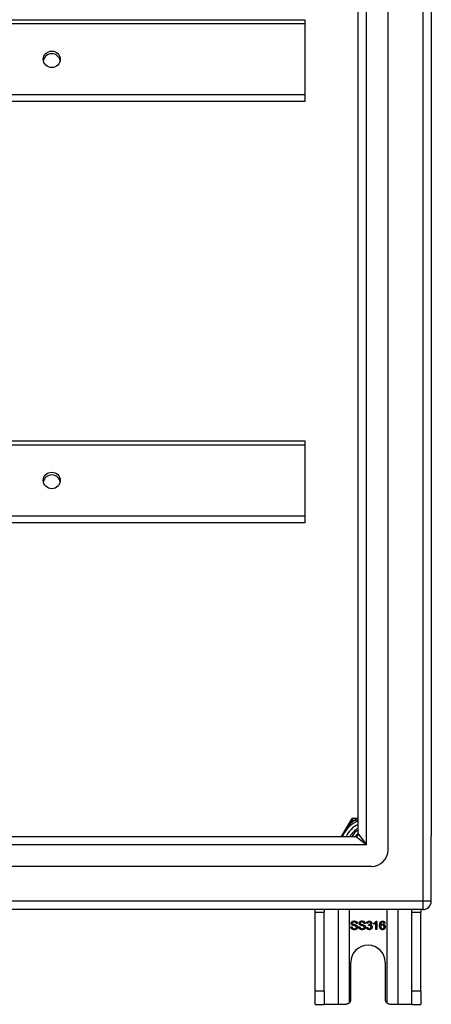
# Model space of a CAD drawing. Header units: inches. Extents: x 32 to 80, y 18.9 to 39.2.
# Tile 43 of 53: x 75.2 to 80, y 18.9 to 30.6. Entities that reach past the tile are written whole.
import ezdxf

# ---------------------------------------------------------------- set-up
doc = ezdxf.new("R2010")
doc.units = ezdxf.units.IN
doc.header["$MEASUREMENT"] = 0
doc.layers.add('Visible Edges(ANSI)', color=7, linetype='Continuous', lineweight=25)
doc.layers.add('Visible Tangent Edges(ANSI)', color=7, linetype='Continuous', lineweight=25)

msp = doc.modelspace()

# ---------------------------------------------------------------- linework, layer by layer
at = {"layer": 'Visible Edges(ANSI)'}
for p, q in [((79.524, 20.776), (79.524, 37.359)), ((79.17, 20.965), (79.17, 37.17)), ((80.036, 37.193), (80.036, 20.941)), ((42.536, 30.631), (78.536, 30.631)), ((78.536, 30.631), (78.536, 30.584)), ((78.536, 30.584), (78.536, 29.738)), ((78.536, 29.738), (78.536, 29.66)), ((78.536, 29.66), (42.536, 29.66)), ((42.536, 25.631), (78.536, 25.631)), ((78.536, 25.631), (78.536, 25.584)), ((78.536, 25.584), (78.536, 24.738)), ((78.536, 24.738), (78.536, 24.66)), ((78.536, 24.66), (42.536, 24.66)), ((79.07, 21.108), (78.969, 20.934)), ((79.088, 21.14), (79.07, 21.108)), ((79.142, 21.15), (79.105, 21.15)), ((79.17, 21.15), (79.142, 21.15)), ((32.933, 20.934), (79.139, 20.934)), ((80.036, 20.166), (80.036, 20.941)), ((79.327, 20.579), (32.745, 20.579)), ((79.937, 20.067), (32.902, 20.067)), ((78.661, 20.036), (78.661, 20.067)), ((78.661, 19.098), (78.661, 20.036)), ((78.766, 20.067), (78.766, 20.036)), ((78.766, 19.098), (78.766, 20.036)), ((79.806, 20.036), (79.806, 20.067)), ((79.806, 19.098), (79.806, 20.036)), ((79.911, 20.067), (79.911, 20.036)), ((79.911, 19.098), (79.911, 20.036)), ((79.159, 19.902), (79.146, 19.901)), ((79.252, 19.902), (79.24, 19.901)), ((79.282, 19.902), (79.27, 19.904)), ((79.293, 19.877), (79.294, 19.888)), ((79.355, 19.893), (79.355, 19.905)), ((79.38, 19.83), (79.38, 19.908)), ((79.384, 19.93), (79.392, 19.93)), ((79.392, 19.93), (79.392, 19.83)), ((79.488, 19.905), (79.475, 19.904)), ((79.082, 19.862), (79.095, 19.863)), ((79.176, 19.862), (79.188, 19.863)), ((79.268, 19.856), (79.281, 19.858)), ((79.392, 19.83), (79.38, 19.83)), ((79.083, 19.004), (79.083, 19.442)), ((79.489, 19.442), (79.489, 19.004)), ((78.661, 18.942), (78.661, 19.098)), ((78.766, 19.098), (78.766, 18.942)), ((79.806, 18.942), (79.806, 19.098)), ((79.911, 19.098), (79.911, 18.942)), ((78.661, 18.942), (78.766, 18.942)), ((78.93, 18.942), (78.766, 18.942)), ((79.021, 18.942), (78.93, 18.942)), ((79.642, 18.942), (79.551, 18.942)), ((79.806, 18.942), (79.642, 18.942)), ((79.806, 18.942), (79.911, 18.942))]:
    msp.add_line(p, q, dxfattribs=at)
at = {"layer": 'Visible Edges(ANSI)', "flags": 128}
for points in [[(79.134, 20.934), (79.136, 20.935), (79.137, 20.937), (79.138, 20.938), (79.14, 20.94), (79.141, 20.942), (79.142, 20.943), (79.144, 20.945), (79.145, 20.946), (79.146, 20.948), (79.148, 20.949), (79.149, 20.951), (79.151, 20.952), (79.152, 20.954), (79.154, 20.955), (79.155, 20.957), (79.157, 20.958), (79.158, 20.96), (79.16, 20.961), (79.162, 20.962), (79.163, 20.964), (79.165, 20.965), (79.166, 20.966), (79.168, 20.968), (79.17, 20.969)], [(79.168, 20.955), (79.167, 20.955), (79.167, 20.954), (79.166, 20.953), (79.165, 20.952), (79.164, 20.951), (79.163, 20.951), (79.162, 20.95), (79.162, 20.949), (79.161, 20.948), (79.16, 20.947), (79.159, 20.947), (79.158, 20.946), (79.158, 20.945), (79.157, 20.944), (79.156, 20.943), (79.155, 20.942), (79.155, 20.941), (79.154, 20.941), (79.153, 20.94), (79.152, 20.939), (79.151, 20.938), (79.151, 20.937), (79.15, 20.936), (79.149, 20.935)], [(79.086, 19.904), (79.086, 19.906), (79.086, 19.908), (79.087, 19.91), (79.087, 19.911), (79.088, 19.913), (79.089, 19.915), (79.089, 19.917), (79.09, 19.918), (79.092, 19.92), (79.093, 19.921), (79.094, 19.923), (79.096, 19.924), (79.097, 19.925), (79.099, 19.926), (79.101, 19.927), (79.103, 19.928), (79.105, 19.929), (79.107, 19.93), (79.109, 19.93), (79.112, 19.931), (79.114, 19.931), (79.116, 19.931), (79.119, 19.932), (79.121, 19.932)], [(79.1, 19.882), (79.099, 19.883), (79.098, 19.884), (79.097, 19.884), (79.096, 19.885), (79.095, 19.886), (79.094, 19.886), (79.093, 19.887), (79.092, 19.888), (79.092, 19.889), (79.091, 19.89), (79.09, 19.891), (79.09, 19.892), (79.089, 19.893), (79.089, 19.893), (79.088, 19.894), (79.088, 19.895), (79.087, 19.896), (79.087, 19.897), (79.087, 19.899), (79.087, 19.9), (79.086, 19.901), (79.086, 19.902), (79.086, 19.903), (79.086, 19.904)], [(79.122, 19.92), (79.12, 19.92), (79.118, 19.92), (79.116, 19.92), (79.115, 19.919), (79.113, 19.919), (79.112, 19.919), (79.11, 19.918), (79.109, 19.918), (79.108, 19.917), (79.106, 19.917), (79.105, 19.916), (79.104, 19.916), (79.104, 19.915), (79.103, 19.914), (79.102, 19.913), (79.101, 19.912), (79.101, 19.912), (79.1, 19.911), (79.1, 19.91), (79.099, 19.909), (79.099, 19.908), (79.099, 19.907), (79.099, 19.906), (79.099, 19.905)], [(79.099, 19.905), (79.099, 19.904), (79.099, 19.904), (79.099, 19.904), (79.099, 19.903), (79.099, 19.903), (79.099, 19.902), (79.099, 19.902), (79.099, 19.902), (79.099, 19.901), (79.1, 19.901), (79.1, 19.9), (79.1, 19.9), (79.1, 19.9), (79.1, 19.899), (79.1, 19.899), (79.101, 19.899), (79.101, 19.898), (79.101, 19.898), (79.101, 19.898), (79.102, 19.897), (79.102, 19.897), (79.102, 19.897), (79.102, 19.896), (79.103, 19.896)], [(79.138, 19.871), (79.137, 19.871), (79.136, 19.872), (79.135, 19.872), (79.134, 19.872), (79.133, 19.873), (79.131, 19.873), (79.13, 19.874), (79.128, 19.874), (79.126, 19.874), (79.124, 19.875), (79.122, 19.875), (79.12, 19.876), (79.117, 19.877), (79.115, 19.877), (79.113, 19.878), (79.111, 19.878), (79.11, 19.879), (79.108, 19.879), (79.106, 19.88), (79.105, 19.88), (79.104, 19.881), (79.102, 19.881), (79.101, 19.882), (79.1, 19.882)], [(79.103, 19.896), (79.104, 19.895), (79.104, 19.895), (79.105, 19.894), (79.107, 19.894), (79.108, 19.893), (79.11, 19.893), (79.111, 19.892), (79.113, 19.891), (79.116, 19.891), (79.118, 19.89), (79.12, 19.89), (79.123, 19.889), (79.125, 19.888), (79.128, 19.888), (79.13, 19.887), (79.133, 19.887), (79.135, 19.886), (79.137, 19.885), (79.138, 19.885), (79.14, 19.884), (79.141, 19.884), (79.143, 19.883), (79.144, 19.883), (79.145, 19.883)], [(79.121, 19.932), (79.124, 19.932), (79.127, 19.931), (79.129, 19.931), (79.132, 19.931), (79.134, 19.93), (79.137, 19.93), (79.139, 19.929), (79.141, 19.928), (79.143, 19.927), (79.145, 19.926), (79.147, 19.925), (79.149, 19.924), (79.15, 19.922), (79.152, 19.921), (79.153, 19.919), (79.154, 19.917), (79.155, 19.916), (79.156, 19.914), (79.157, 19.912), (79.158, 19.91), (79.158, 19.908), (79.159, 19.906), (79.159, 19.904), (79.159, 19.902)], [(79.146, 19.901), (79.146, 19.902), (79.146, 19.904), (79.146, 19.905), (79.145, 19.907), (79.145, 19.908), (79.144, 19.909), (79.144, 19.91), (79.143, 19.911), (79.142, 19.912), (79.141, 19.913), (79.14, 19.914), (79.14, 19.915), (79.138, 19.916), (79.137, 19.917), (79.136, 19.917), (79.135, 19.918), (79.134, 19.918), (79.132, 19.919), (79.131, 19.919), (79.129, 19.919), (79.127, 19.92), (79.126, 19.92), (79.124, 19.92), (79.122, 19.92)], [(79.149, 19.857), (79.149, 19.858), (79.149, 19.859), (79.149, 19.859), (79.149, 19.86), (79.149, 19.861), (79.149, 19.861), (79.148, 19.862), (79.148, 19.863), (79.148, 19.863), (79.147, 19.864), (79.147, 19.865), (79.147, 19.865), (79.146, 19.866), (79.146, 19.866), (79.145, 19.867), (79.144, 19.867), (79.144, 19.868), (79.143, 19.868), (79.142, 19.869), (79.141, 19.869), (79.141, 19.87), (79.14, 19.87), (79.139, 19.871), (79.138, 19.871)], [(79.145, 19.883), (79.146, 19.882), (79.148, 19.881), (79.149, 19.88), (79.15, 19.88), (79.152, 19.879), (79.153, 19.878), (79.154, 19.877), (79.155, 19.876), (79.156, 19.875), (79.156, 19.874), (79.157, 19.873), (79.158, 19.872), (79.159, 19.871), (79.159, 19.87), (79.16, 19.869), (79.16, 19.868), (79.161, 19.867), (79.161, 19.866), (79.161, 19.864), (79.162, 19.863), (79.162, 19.862), (79.162, 19.861), (79.162, 19.859), (79.162, 19.858)], [(79.179, 19.904), (79.179, 19.906), (79.18, 19.908), (79.18, 19.91), (79.18, 19.911), (79.181, 19.913), (79.182, 19.915), (79.183, 19.917), (79.184, 19.918), (79.185, 19.92), (79.186, 19.921), (79.187, 19.923), (79.189, 19.924), (79.191, 19.925), (79.192, 19.926), (79.194, 19.927), (79.196, 19.928), (79.198, 19.929), (79.201, 19.93), (79.203, 19.93), (79.205, 19.931), (79.207, 19.931), (79.21, 19.931), (79.212, 19.932), (79.215, 19.932)], [(79.194, 19.882), (79.192, 19.883), (79.191, 19.884), (79.19, 19.884), (79.189, 19.885), (79.188, 19.886), (79.187, 19.886), (79.186, 19.887), (79.186, 19.888), (79.185, 19.889), (79.184, 19.89), (79.183, 19.891), (79.183, 19.892), (79.182, 19.893), (79.182, 19.893), (79.181, 19.894), (79.181, 19.895), (79.181, 19.896), (79.18, 19.897), (79.18, 19.899), (79.18, 19.9), (79.18, 19.901), (79.179, 19.902), (79.179, 19.903), (79.179, 19.904)], [(79.215, 19.92), (79.213, 19.92), (79.211, 19.92), (79.21, 19.92), (79.208, 19.919), (79.206, 19.919), (79.205, 19.919), (79.203, 19.918), (79.202, 19.918), (79.201, 19.917), (79.2, 19.917), (79.199, 19.916), (79.198, 19.916), (79.197, 19.915), (79.196, 19.914), (79.195, 19.913), (79.195, 19.912), (79.194, 19.912), (79.193, 19.911), (79.193, 19.91), (79.193, 19.909), (79.192, 19.908), (79.192, 19.907), (79.192, 19.906), (79.192, 19.905)], [(79.192, 19.905), (79.192, 19.904), (79.192, 19.904), (79.192, 19.904), (79.192, 19.903), (79.192, 19.903), (79.192, 19.902), (79.192, 19.902), (79.193, 19.902), (79.193, 19.901), (79.193, 19.901), (79.193, 19.9), (79.193, 19.9), (79.193, 19.9), (79.193, 19.899), (79.194, 19.899), (79.194, 19.899), (79.194, 19.898), (79.194, 19.898), (79.195, 19.898), (79.195, 19.897), (79.195, 19.897), (79.195, 19.897), (79.196, 19.896), (79.196, 19.896)], [(79.231, 19.871), (79.23, 19.871), (79.229, 19.872), (79.228, 19.872), (79.227, 19.872), (79.226, 19.873), (79.224, 19.873), (79.223, 19.874), (79.221, 19.874), (79.219, 19.874), (79.217, 19.875), (79.215, 19.875), (79.213, 19.876), (79.211, 19.877), (79.209, 19.877), (79.207, 19.878), (79.205, 19.878), (79.203, 19.879), (79.201, 19.879), (79.2, 19.88), (79.198, 19.88), (79.197, 19.881), (79.196, 19.881), (79.195, 19.882), (79.194, 19.882)], [(79.196, 19.896), (79.197, 19.895), (79.198, 19.895), (79.199, 19.894), (79.2, 19.894), (79.201, 19.893), (79.203, 19.893), (79.205, 19.892), (79.207, 19.891), (79.209, 19.891), (79.211, 19.89), (79.213, 19.89), (79.216, 19.889), (79.219, 19.888), (79.221, 19.888), (79.224, 19.887), (79.226, 19.887), (79.228, 19.886), (79.23, 19.885), (79.232, 19.885), (79.233, 19.884), (79.235, 19.884), (79.236, 19.883), (79.237, 19.883), (79.238, 19.883)], [(79.215, 19.932), (79.217, 19.932), (79.22, 19.931), (79.223, 19.931), (79.225, 19.931), (79.228, 19.93), (79.23, 19.93), (79.232, 19.929), (79.234, 19.928), (79.236, 19.927), (79.238, 19.926), (79.24, 19.925), (79.242, 19.924), (79.243, 19.922), (79.245, 19.921), (79.246, 19.919), (79.247, 19.917), (79.248, 19.916), (79.249, 19.914), (79.25, 19.912), (79.251, 19.91), (79.251, 19.908), (79.252, 19.906), (79.252, 19.904), (79.252, 19.902)], [(79.24, 19.901), (79.239, 19.902), (79.239, 19.904), (79.239, 19.905), (79.238, 19.907), (79.238, 19.908), (79.237, 19.909), (79.237, 19.91), (79.236, 19.911), (79.235, 19.912), (79.235, 19.913), (79.234, 19.914), (79.233, 19.915), (79.232, 19.916), (79.231, 19.917), (79.229, 19.917), (79.228, 19.918), (79.227, 19.918), (79.225, 19.919), (79.224, 19.919), (79.222, 19.919), (79.221, 19.92), (79.219, 19.92), (79.217, 19.92), (79.215, 19.92)], [(79.243, 19.857), (79.243, 19.858), (79.242, 19.859), (79.242, 19.859), (79.242, 19.86), (79.242, 19.861), (79.242, 19.861), (79.242, 19.862), (79.241, 19.863), (79.241, 19.863), (79.241, 19.864), (79.24, 19.865), (79.24, 19.865), (79.239, 19.866), (79.239, 19.866), (79.238, 19.867), (79.238, 19.867), (79.237, 19.868), (79.236, 19.868), (79.235, 19.869), (79.235, 19.869), (79.234, 19.87), (79.233, 19.87), (79.232, 19.871), (79.231, 19.871)], [(79.238, 19.883), (79.24, 19.882), (79.241, 19.881), (79.242, 19.88), (79.244, 19.88), (79.245, 19.879), (79.246, 19.878), (79.247, 19.877), (79.248, 19.876), (79.249, 19.875), (79.25, 19.874), (79.25, 19.873), (79.251, 19.872), (79.252, 19.871), (79.252, 19.87), (79.253, 19.869), (79.253, 19.868), (79.254, 19.867), (79.254, 19.866), (79.255, 19.864), (79.255, 19.863), (79.255, 19.862), (79.255, 19.861), (79.255, 19.859), (79.255, 19.858)], [(79.27, 19.904), (79.27, 19.906), (79.271, 19.908), (79.271, 19.91), (79.272, 19.912), (79.273, 19.914), (79.273, 19.915), (79.274, 19.917), (79.275, 19.918), (79.276, 19.92), (79.277, 19.921), (79.279, 19.922), (79.28, 19.923), (79.281, 19.925), (79.283, 19.926), (79.284, 19.926), (79.286, 19.927), (79.287, 19.928), (79.289, 19.929), (79.291, 19.929), (79.292, 19.929), (79.294, 19.93), (79.296, 19.93), (79.298, 19.93), (79.3, 19.93)], [(79.3, 19.92), (79.299, 19.92), (79.298, 19.92), (79.297, 19.92), (79.296, 19.92), (79.294, 19.919), (79.293, 19.919), (79.292, 19.919), (79.292, 19.918), (79.291, 19.918), (79.29, 19.917), (79.289, 19.916), (79.288, 19.916), (79.287, 19.915), (79.287, 19.914), (79.286, 19.913), (79.285, 19.912), (79.285, 19.911), (79.284, 19.91), (79.284, 19.909), (79.283, 19.908), (79.283, 19.906), (79.283, 19.905), (79.282, 19.904), (79.282, 19.902)], [(79.301, 19.879), (79.301, 19.879), (79.301, 19.879), (79.3, 19.879), (79.3, 19.879), (79.3, 19.879), (79.299, 19.879), (79.299, 19.879), (79.299, 19.878), (79.299, 19.878), (79.298, 19.878), (79.298, 19.878), (79.297, 19.878), (79.297, 19.878), (79.297, 19.878), (79.296, 19.878), (79.296, 19.878), (79.296, 19.878), (79.295, 19.878), (79.295, 19.878), (79.294, 19.878), (79.294, 19.878), (79.294, 19.877), (79.293, 19.877), (79.293, 19.877)], [(79.294, 19.888), (79.294, 19.888), (79.294, 19.888), (79.294, 19.888), (79.294, 19.888), (79.295, 19.888), (79.295, 19.888), (79.295, 19.888), (79.295, 19.888), (79.295, 19.888), (79.295, 19.888), (79.295, 19.888), (79.295, 19.888), (79.295, 19.888), (79.295, 19.888), (79.295, 19.888), (79.295, 19.888), (79.296, 19.888), (79.296, 19.888), (79.296, 19.888), (79.296, 19.888), (79.296, 19.888), (79.296, 19.888), (79.296, 19.888), (79.296, 19.888)], [(79.296, 19.888), (79.297, 19.888), (79.299, 19.888), (79.3, 19.888), (79.301, 19.888), (79.302, 19.889), (79.303, 19.889), (79.305, 19.889), (79.306, 19.89), (79.307, 19.89), (79.308, 19.891), (79.309, 19.891), (79.31, 19.892), (79.311, 19.893), (79.312, 19.893), (79.313, 19.894), (79.314, 19.895), (79.314, 19.896), (79.315, 19.897), (79.315, 19.898), (79.316, 19.899), (79.316, 19.901), (79.316, 19.902), (79.316, 19.903), (79.316, 19.905)], [(79.3, 19.93), (79.302, 19.93), (79.304, 19.93), (79.306, 19.93), (79.308, 19.929), (79.309, 19.929), (79.311, 19.928), (79.313, 19.928), (79.315, 19.927), (79.317, 19.926), (79.318, 19.925), (79.32, 19.924), (79.321, 19.923), (79.322, 19.921), (79.323, 19.92), (79.324, 19.919), (79.325, 19.917), (79.326, 19.916), (79.327, 19.914), (79.328, 19.913), (79.328, 19.911), (79.329, 19.909), (79.329, 19.908), (79.329, 19.906), (79.329, 19.904)], [(79.316, 19.905), (79.316, 19.906), (79.316, 19.907), (79.316, 19.908), (79.316, 19.909), (79.316, 19.91), (79.315, 19.911), (79.315, 19.912), (79.314, 19.913), (79.314, 19.913), (79.313, 19.914), (79.313, 19.915), (79.312, 19.916), (79.311, 19.916), (79.31, 19.917), (79.309, 19.918), (79.308, 19.918), (79.308, 19.919), (79.307, 19.919), (79.306, 19.919), (79.305, 19.92), (79.303, 19.92), (79.302, 19.92), (79.301, 19.92), (79.3, 19.92)], [(79.321, 19.859), (79.321, 19.861), (79.321, 19.862), (79.321, 19.863), (79.32, 19.864), (79.32, 19.866), (79.32, 19.867), (79.319, 19.868), (79.318, 19.869), (79.318, 19.87), (79.317, 19.871), (79.316, 19.872), (79.315, 19.873), (79.314, 19.874), (79.313, 19.875), (79.312, 19.876), (79.311, 19.876), (79.31, 19.877), (79.309, 19.877), (79.308, 19.878), (79.307, 19.878), (79.305, 19.878), (79.304, 19.878), (79.303, 19.879), (79.301, 19.879)], [(79.329, 19.904), (79.329, 19.903), (79.329, 19.902), (79.329, 19.901), (79.329, 19.9), (79.328, 19.899), (79.328, 19.898), (79.328, 19.897), (79.328, 19.896), (79.327, 19.895), (79.327, 19.894), (79.326, 19.893), (79.326, 19.892), (79.325, 19.892), (79.324, 19.891), (79.324, 19.89), (79.323, 19.889), (79.322, 19.888), (79.321, 19.888), (79.32, 19.887), (79.319, 19.886), (79.318, 19.886), (79.317, 19.885), (79.316, 19.885), (79.315, 19.884)], [(79.315, 19.884), (79.317, 19.884), (79.318, 19.883), (79.319, 19.883), (79.321, 19.882), (79.322, 19.882), (79.323, 19.881), (79.324, 19.88), (79.325, 19.879), (79.326, 19.878), (79.327, 19.878), (79.328, 19.877), (79.329, 19.876), (79.33, 19.874), (79.331, 19.873), (79.331, 19.872), (79.332, 19.871), (79.332, 19.87), (79.333, 19.868), (79.333, 19.867), (79.333, 19.866), (79.334, 19.864), (79.334, 19.863), (79.334, 19.861), (79.334, 19.859)], [(79.355, 19.905), (79.357, 19.906), (79.359, 19.907), (79.36, 19.908), (79.362, 19.909), (79.364, 19.91), (79.365, 19.91), (79.367, 19.911), (79.368, 19.912), (79.369, 19.914), (79.371, 19.915), (79.372, 19.916), (79.373, 19.917), (79.375, 19.918), (79.376, 19.919), (79.377, 19.92), (79.378, 19.921), (79.379, 19.923), (79.38, 19.924), (79.381, 19.925), (79.382, 19.926), (79.382, 19.927), (79.383, 19.928), (79.384, 19.929), (79.384, 19.93)], [(79.38, 19.908), (79.379, 19.907), (79.378, 19.907), (79.378, 19.906), (79.377, 19.905), (79.376, 19.905), (79.375, 19.904), (79.374, 19.903), (79.373, 19.902), (79.372, 19.902), (79.371, 19.901), (79.37, 19.9), (79.368, 19.9), (79.367, 19.899), (79.366, 19.898), (79.365, 19.898), (79.364, 19.897), (79.363, 19.896), (79.362, 19.896), (79.36, 19.895), (79.359, 19.895), (79.358, 19.894), (79.357, 19.894), (79.356, 19.894), (79.355, 19.893)], [(79.423, 19.877), (79.423, 19.879), (79.423, 19.881), (79.423, 19.884), (79.423, 19.886), (79.424, 19.888), (79.424, 19.89), (79.424, 19.892), (79.424, 19.894), (79.425, 19.896), (79.425, 19.898), (79.425, 19.9), (79.426, 19.902), (79.426, 19.903), (79.427, 19.905), (79.427, 19.907), (79.428, 19.908), (79.429, 19.91), (79.429, 19.911), (79.43, 19.913), (79.431, 19.914), (79.431, 19.915), (79.432, 19.916), (79.433, 19.918), (79.434, 19.919)], [(79.458, 19.828), (79.455, 19.828), (79.453, 19.828), (79.451, 19.829), (79.448, 19.829), (79.446, 19.83), (79.444, 19.831), (79.442, 19.832), (79.44, 19.833), (79.438, 19.835), (79.436, 19.836), (79.435, 19.838), (79.433, 19.839), (79.431, 19.841), (79.43, 19.844), (79.429, 19.846), (79.427, 19.849), (79.426, 19.851), (79.426, 19.854), (79.425, 19.858), (79.424, 19.861), (79.424, 19.865), (79.423, 19.868), (79.423, 19.872), (79.423, 19.877)], [(79.434, 19.919), (79.435, 19.92), (79.436, 19.921), (79.436, 19.921), (79.437, 19.922), (79.438, 19.923), (79.439, 19.924), (79.44, 19.924), (79.441, 19.925), (79.442, 19.926), (79.443, 19.926), (79.444, 19.927), (79.445, 19.927), (79.446, 19.928), (79.447, 19.928), (79.448, 19.929), (79.449, 19.929), (79.45, 19.929), (79.452, 19.93), (79.453, 19.93), (79.454, 19.93), (79.455, 19.93), (79.456, 19.93), (79.458, 19.93), (79.459, 19.93)], [(79.448, 19.917), (79.447, 19.916), (79.446, 19.915), (79.445, 19.915), (79.444, 19.914), (79.444, 19.913), (79.443, 19.912), (79.442, 19.911), (79.441, 19.91), (79.441, 19.908), (79.44, 19.907), (79.439, 19.906), (79.439, 19.905), (79.438, 19.903), (79.438, 19.902), (79.437, 19.9), (79.437, 19.898), (79.437, 19.897), (79.436, 19.895), (79.436, 19.893), (79.436, 19.891), (79.436, 19.888), (79.436, 19.886), (79.435, 19.884), (79.435, 19.881)], [(79.435, 19.881), (79.436, 19.882), (79.437, 19.884), (79.438, 19.885), (79.439, 19.885), (79.439, 19.886), (79.44, 19.887), (79.441, 19.888), (79.442, 19.889), (79.443, 19.89), (79.444, 19.89), (79.445, 19.891), (79.446, 19.891), (79.447, 19.892), (79.448, 19.892), (79.45, 19.893), (79.451, 19.893), (79.452, 19.894), (79.453, 19.894), (79.454, 19.894), (79.455, 19.894), (79.456, 19.894), (79.457, 19.895), (79.459, 19.895), (79.46, 19.895)], [(79.457, 19.884), (79.456, 19.884), (79.454, 19.884), (79.453, 19.884), (79.452, 19.883), (79.451, 19.883), (79.45, 19.882), (79.448, 19.882), (79.447, 19.881), (79.446, 19.881), (79.445, 19.88), (79.444, 19.879), (79.443, 19.878), (79.442, 19.877), (79.441, 19.876), (79.441, 19.875), (79.44, 19.873), (79.439, 19.872), (79.439, 19.871), (79.438, 19.87), (79.438, 19.868), (79.438, 19.867), (79.437, 19.865), (79.437, 19.864), (79.437, 19.862)], [(79.458, 19.92), (79.458, 19.92), (79.457, 19.92), (79.457, 19.92), (79.456, 19.92), (79.456, 19.92), (79.455, 19.92), (79.455, 19.92), (79.455, 19.92), (79.454, 19.92), (79.454, 19.92), (79.453, 19.919), (79.453, 19.919), (79.452, 19.919), (79.452, 19.919), (79.452, 19.919), (79.451, 19.919), (79.451, 19.919), (79.45, 19.918), (79.45, 19.918), (79.45, 19.918), (79.449, 19.918), (79.449, 19.917), (79.448, 19.917), (79.448, 19.917)], [(79.477, 19.862), (79.477, 19.863), (79.476, 19.865), (79.476, 19.866), (79.476, 19.868), (79.476, 19.869), (79.475, 19.871), (79.475, 19.872), (79.474, 19.873), (79.474, 19.875), (79.473, 19.876), (79.472, 19.877), (79.471, 19.878), (79.47, 19.879), (79.469, 19.88), (79.468, 19.881), (79.467, 19.881), (79.466, 19.882), (79.465, 19.882), (79.464, 19.883), (79.462, 19.883), (79.461, 19.884), (79.46, 19.884), (79.459, 19.884), (79.457, 19.884)], [(79.471, 19.915), (79.47, 19.915), (79.47, 19.916), (79.469, 19.916), (79.469, 19.917), (79.468, 19.917), (79.468, 19.917), (79.468, 19.918), (79.467, 19.918), (79.467, 19.918), (79.466, 19.918), (79.466, 19.919), (79.465, 19.919), (79.465, 19.919), (79.464, 19.919), (79.463, 19.919), (79.463, 19.92), (79.462, 19.92), (79.462, 19.92), (79.461, 19.92), (79.461, 19.92), (79.46, 19.92), (79.46, 19.92), (79.459, 19.92), (79.458, 19.92)], [(79.459, 19.93), (79.461, 19.93), (79.463, 19.93), (79.465, 19.93), (79.466, 19.929), (79.468, 19.929), (79.47, 19.929), (79.471, 19.928), (79.473, 19.927), (79.474, 19.926), (79.476, 19.926), (79.477, 19.925), (79.478, 19.924), (79.48, 19.922), (79.481, 19.921), (79.482, 19.92), (79.483, 19.919), (79.484, 19.917), (79.484, 19.916), (79.485, 19.914), (79.486, 19.913), (79.486, 19.911), (79.487, 19.909), (79.487, 19.907), (79.488, 19.905)], [(79.46, 19.895), (79.462, 19.895), (79.464, 19.894), (79.466, 19.894), (79.467, 19.894), (79.469, 19.893), (79.471, 19.892), (79.473, 19.892), (79.474, 19.891), (79.476, 19.89), (79.478, 19.888), (79.479, 19.887), (79.481, 19.886), (79.482, 19.884), (79.483, 19.883), (79.484, 19.881), (79.485, 19.879), (79.486, 19.877), (79.487, 19.875), (79.488, 19.873), (79.488, 19.871), (79.489, 19.869), (79.489, 19.867), (79.489, 19.865), (79.489, 19.862)], [(79.475, 19.904), (79.475, 19.905), (79.475, 19.905), (79.475, 19.906), (79.475, 19.907), (79.475, 19.907), (79.474, 19.908), (79.474, 19.908), (79.474, 19.909), (79.474, 19.909), (79.474, 19.91), (79.474, 19.91), (79.473, 19.911), (79.473, 19.911), (79.473, 19.911), (79.473, 19.912), (79.473, 19.912), (79.472, 19.913), (79.472, 19.913), (79.472, 19.913), (79.472, 19.914), (79.471, 19.914), (79.471, 19.914), (79.471, 19.915), (79.471, 19.915)], [(79.125, 19.828), (79.122, 19.828), (79.119, 19.828), (79.115, 19.829), (79.113, 19.829), (79.11, 19.83), (79.107, 19.83), (79.105, 19.831), (79.102, 19.832), (79.1, 19.833), (79.098, 19.834), (79.096, 19.836), (79.094, 19.837), (79.092, 19.839), (79.091, 19.84), (79.089, 19.842), (79.088, 19.844), (79.087, 19.846), (79.086, 19.848), (79.085, 19.85), (79.084, 19.852), (79.083, 19.855), (79.083, 19.857), (79.083, 19.86), (79.082, 19.862)], [(79.095, 19.863), (79.095, 19.861), (79.096, 19.859), (79.096, 19.858), (79.096, 19.856), (79.097, 19.855), (79.098, 19.853), (79.098, 19.852), (79.099, 19.851), (79.1, 19.85), (79.101, 19.848), (79.102, 19.847), (79.103, 19.846), (79.105, 19.845), (79.106, 19.845), (79.107, 19.844), (79.109, 19.843), (79.111, 19.842), (79.113, 19.842), (79.114, 19.841), (79.116, 19.841), (79.118, 19.84), (79.12, 19.84), (79.122, 19.84), (79.124, 19.84)], [(79.124, 19.84), (79.126, 19.84), (79.128, 19.84), (79.13, 19.84), (79.132, 19.841), (79.133, 19.841), (79.135, 19.841), (79.136, 19.842), (79.138, 19.842), (79.139, 19.843), (79.141, 19.843), (79.142, 19.844), (79.143, 19.845), (79.144, 19.846), (79.145, 19.847), (79.146, 19.847), (79.147, 19.848), (79.147, 19.849), (79.148, 19.85), (79.148, 19.851), (79.149, 19.853), (79.149, 19.854), (79.149, 19.855), (79.149, 19.856), (79.149, 19.857)], [(79.162, 19.858), (79.162, 19.856), (79.162, 19.854), (79.161, 19.852), (79.161, 19.85), (79.16, 19.848), (79.159, 19.847), (79.159, 19.845), (79.157, 19.843), (79.156, 19.841), (79.155, 19.84), (79.154, 19.838), (79.152, 19.837), (79.15, 19.835), (79.148, 19.834), (79.146, 19.833), (79.144, 19.832), (79.142, 19.831), (79.14, 19.83), (79.138, 19.83), (79.135, 19.829), (79.133, 19.829), (79.13, 19.828), (79.128, 19.828), (79.125, 19.828)], [(79.218, 19.828), (79.215, 19.828), (79.212, 19.828), (79.209, 19.829), (79.206, 19.829), (79.203, 19.83), (79.2, 19.83), (79.198, 19.831), (79.196, 19.832), (79.193, 19.833), (79.191, 19.834), (79.189, 19.836), (79.187, 19.837), (79.186, 19.839), (79.184, 19.84), (79.183, 19.842), (79.181, 19.844), (79.18, 19.846), (79.179, 19.848), (79.178, 19.85), (79.177, 19.852), (79.177, 19.855), (79.176, 19.857), (79.176, 19.86), (79.176, 19.862)], [(79.188, 19.863), (79.188, 19.861), (79.189, 19.859), (79.189, 19.858), (79.19, 19.856), (79.19, 19.855), (79.191, 19.853), (79.192, 19.852), (79.192, 19.851), (79.193, 19.85), (79.194, 19.848), (79.195, 19.847), (79.196, 19.846), (79.198, 19.845), (79.199, 19.845), (79.201, 19.844), (79.202, 19.843), (79.204, 19.842), (79.206, 19.842), (79.208, 19.841), (79.21, 19.841), (79.212, 19.84), (79.214, 19.84), (79.216, 19.84), (79.218, 19.84)], [(79.255, 19.858), (79.255, 19.856), (79.255, 19.854), (79.255, 19.852), (79.254, 19.85), (79.253, 19.848), (79.253, 19.847), (79.252, 19.845), (79.251, 19.843), (79.25, 19.841), (79.248, 19.84), (79.247, 19.838), (79.245, 19.837), (79.243, 19.835), (79.242, 19.834), (79.24, 19.833), (79.238, 19.832), (79.235, 19.831), (79.233, 19.83), (79.231, 19.83), (79.228, 19.829), (79.226, 19.829), (79.224, 19.828), (79.221, 19.828), (79.218, 19.828)], [(79.218, 19.84), (79.22, 19.84), (79.221, 19.84), (79.223, 19.84), (79.225, 19.841), (79.226, 19.841), (79.228, 19.841), (79.23, 19.842), (79.231, 19.842), (79.232, 19.843), (79.234, 19.843), (79.235, 19.844), (79.236, 19.845), (79.237, 19.846), (79.238, 19.847), (79.239, 19.847), (79.24, 19.848), (79.24, 19.849), (79.241, 19.85), (79.241, 19.851), (79.242, 19.853), (79.242, 19.854), (79.242, 19.855), (79.243, 19.856), (79.243, 19.857)], [(79.3, 19.828), (79.298, 19.828), (79.296, 19.828), (79.294, 19.829), (79.292, 19.829), (79.29, 19.83), (79.288, 19.83), (79.286, 19.831), (79.285, 19.832), (79.283, 19.833), (79.281, 19.834), (79.28, 19.835), (79.278, 19.836), (79.277, 19.837), (79.276, 19.839), (79.274, 19.84), (79.273, 19.842), (79.272, 19.843), (79.272, 19.845), (79.271, 19.847), (79.27, 19.849), (79.27, 19.85), (79.269, 19.852), (79.269, 19.854), (79.268, 19.856)], [(79.281, 19.858), (79.281, 19.856), (79.282, 19.855), (79.282, 19.853), (79.282, 19.852), (79.283, 19.85), (79.284, 19.849), (79.284, 19.848), (79.285, 19.847), (79.286, 19.846), (79.286, 19.845), (79.287, 19.844), (79.288, 19.843), (79.289, 19.842), (79.29, 19.842), (79.291, 19.841), (79.292, 19.84), (79.293, 19.84), (79.294, 19.839), (79.295, 19.839), (79.296, 19.839), (79.297, 19.839), (79.298, 19.838), (79.299, 19.838), (79.3, 19.838)], [(79.334, 19.859), (79.334, 19.857), (79.334, 19.855), (79.333, 19.853), (79.333, 19.851), (79.332, 19.849), (79.332, 19.847), (79.331, 19.846), (79.33, 19.844), (79.329, 19.842), (79.327, 19.84), (79.326, 19.839), (79.324, 19.837), (79.323, 19.836), (79.321, 19.834), (79.319, 19.833), (79.317, 19.832), (79.316, 19.831), (79.314, 19.83), (79.312, 19.83), (79.309, 19.829), (79.307, 19.829), (79.305, 19.828), (79.303, 19.828), (79.3, 19.828)], [(79.3, 19.838), (79.302, 19.838), (79.303, 19.838), (79.305, 19.839), (79.306, 19.839), (79.307, 19.839), (79.308, 19.84), (79.31, 19.84), (79.311, 19.841), (79.312, 19.842), (79.313, 19.842), (79.314, 19.843), (79.315, 19.844), (79.316, 19.845), (79.317, 19.846), (79.318, 19.848), (79.318, 19.849), (79.319, 19.85), (79.319, 19.851), (79.32, 19.852), (79.32, 19.854), (79.321, 19.855), (79.321, 19.856), (79.321, 19.858), (79.321, 19.859)], [(79.437, 19.862), (79.437, 19.861), (79.437, 19.859), (79.438, 19.858), (79.438, 19.856), (79.438, 19.855), (79.439, 19.853), (79.439, 19.852), (79.44, 19.85), (79.441, 19.849), (79.441, 19.847), (79.442, 19.846), (79.443, 19.845), (79.444, 19.844), (79.445, 19.843), (79.446, 19.842), (79.448, 19.841), (79.449, 19.841), (79.45, 19.84), (79.451, 19.839), (79.452, 19.839), (79.454, 19.839), (79.455, 19.838), (79.456, 19.838), (79.458, 19.838)], [(79.458, 19.838), (79.459, 19.838), (79.46, 19.838), (79.461, 19.839), (79.463, 19.839), (79.464, 19.839), (79.465, 19.84), (79.466, 19.84), (79.467, 19.841), (79.468, 19.842), (79.469, 19.843), (79.47, 19.844), (79.471, 19.845), (79.472, 19.846), (79.473, 19.847), (79.473, 19.848), (79.474, 19.849), (79.475, 19.851), (79.475, 19.852), (79.476, 19.853), (79.476, 19.855), (79.476, 19.856), (79.476, 19.858), (79.477, 19.86), (79.477, 19.862)], [(79.489, 19.862), (79.489, 19.86), (79.489, 19.858), (79.489, 19.855), (79.488, 19.853), (79.488, 19.851), (79.487, 19.849), (79.486, 19.847), (79.485, 19.845), (79.484, 19.843), (79.483, 19.841), (79.482, 19.839), (79.48, 19.838), (79.479, 19.836), (79.477, 19.835), (79.476, 19.834), (79.474, 19.832), (79.472, 19.831), (79.47, 19.831), (79.468, 19.83), (79.466, 19.829), (79.464, 19.829), (79.462, 19.828), (79.46, 19.828), (79.458, 19.828)], [(79.065, 18.96), (79.063, 18.959), (79.062, 18.958), (79.06, 18.956), (79.059, 18.955), (79.057, 18.954), (79.055, 18.953), (79.054, 18.952), (79.052, 18.951), (79.05, 18.95), (79.048, 18.949), (79.046, 18.948), (79.044, 18.947), (79.042, 18.946), (79.04, 18.946), (79.038, 18.945), (79.036, 18.944), (79.034, 18.944), (79.033, 18.944), (79.031, 18.943), (79.029, 18.943), (79.027, 18.943), (79.025, 18.943), (79.023, 18.942), (79.021, 18.942)], [(79.551, 18.942), (79.549, 18.942), (79.547, 18.943), (79.545, 18.943), (79.543, 18.943), (79.541, 18.943), (79.539, 18.944), (79.537, 18.944), (79.535, 18.944), (79.533, 18.945), (79.531, 18.946), (79.529, 18.946), (79.527, 18.947), (79.526, 18.948), (79.524, 18.949), (79.522, 18.95), (79.52, 18.951), (79.518, 18.952), (79.517, 18.953), (79.515, 18.954), (79.513, 18.955), (79.512, 18.956), (79.51, 18.958), (79.509, 18.959), (79.507, 18.96)]]:
    msp.add_lwpolyline(points, dxfattribs=at)
at = {"layer": 'Visible Edges(ANSI)'}
for centre, radius, start, end in [((79.286, 20.817), 0.325, 110.9514, 159.0486), ((79.105, 21.13), 0.0197, 90, 150), ((79.286, 20.817), 0.226, 120.8668, 149.1332), ((79.139, 20.965), 0.031, 270, 0), ((79.327, 20.776), 0.197, 270, 0), ((79.937, 20.166), 0.099, 270, 0), ((79.286, 19.442), 0.203, 0, 180), ((79.021, 19.004), 0.062, 314.9335, 0), ((79.551, 19.004), 0.062, 180, 225.0665)]:
    msp.add_arc(centre, radius, start, end, dxfattribs=at)
for centre in [(75.536, 30.161), (75.536, 25.161)]:
    msp.add_ellipse(centre, major_axis=(-0.101, 0), ratio=0.966998, dxfattribs=at)
for centre in [(75.536, 30.129), (75.536, 25.129)]:
    msp.add_ellipse(centre, major_axis=(0.101, 0), ratio=0.966998, start_param=0.164597, end_param=2.976995, dxfattribs=at)
at = {"layer": 'Visible Tangent Edges(ANSI)'}
for p, q in [((79.937, 37.968), (79.937, 20.166)), ((79.269, 20.835), (79.269, 37.3)), ((42.536, 30.584), (78.536, 30.584)), ((78.536, 29.738), (42.536, 29.738)), ((42.536, 25.584), (78.536, 25.584)), ((78.536, 24.738), (42.536, 24.738)), ((79.087, 21.098), (79.07, 21.108)), ((79.087, 21.098), (79.105, 21.13)), ((79.088, 21.14), (79.105, 21.13)), ((79.105, 21.13), (79.105, 21.15)), ((79.105, 21.13), (79.142, 21.13)), ((79.142, 21.13), (79.142, 21.15)), ((79.269, 20.835), (79.139, 20.934)), ((79.17, 20.965), (79.269, 20.835)), ((79.269, 20.835), (32.803, 20.835)), ((79.937, 20.166), (32.135, 20.166)), ((79.937, 20.166), (79.937, 20.067)), ((80.036, 20.166), (79.937, 20.166)), ((78.661, 20.036), (78.766, 20.036)), ((78.93, 20.067), (78.93, 18.942)), ((79.065, 18.96), (79.065, 20.067)), ((79.507, 20.067), (79.507, 18.96)), ((79.642, 18.942), (79.642, 20.067)), ((79.806, 20.036), (79.911, 20.036)), ((78.766, 19.098), (78.661, 19.098)), ((79.911, 19.098), (79.806, 19.098))]:
    msp.add_line(p, q, dxfattribs=at)
at = {"layer": 'Visible Tangent Edges(ANSI)', "flags": 128}
for points in [[(78.976, 20.934), (78.98, 20.941), (78.983, 20.949), (78.987, 20.956), (78.991, 20.964), (78.995, 20.971), (79, 20.979), (79.004, 20.986), (79.008, 20.994), (79.013, 21.001), (79.017, 21.008), (79.022, 21.016), (79.027, 21.023), (79.032, 21.029), (79.036, 21.036), (79.041, 21.043), (79.046, 21.049), (79.051, 21.056), (79.056, 21.062), (79.061, 21.069), (79.066, 21.075), (79.071, 21.081), (79.077, 21.087), (79.082, 21.093), (79.087, 21.098)], [(79.142, 21.13), (79.143, 21.131), (79.144, 21.131), (79.145, 21.131), (79.147, 21.131), (79.148, 21.132), (79.149, 21.132), (79.15, 21.132), (79.151, 21.132), (79.152, 21.132), (79.153, 21.133), (79.155, 21.133), (79.156, 21.133), (79.157, 21.133), (79.158, 21.134), (79.159, 21.134), (79.16, 21.134), (79.162, 21.134), (79.163, 21.134), (79.164, 21.135), (79.165, 21.135), (79.166, 21.135), (79.167, 21.135), (79.169, 21.135), (79.17, 21.136)]]:
    msp.add_lwpolyline(points, dxfattribs=at)
at = {"layer": 'Visible Tangent Edges(ANSI)'}
for radius, start, end in [(0.285, 114.01, 155.99), (0.344, 114.6913, 125.3087), (0.246, 118.1642, 151.8358)]:
    msp.add_arc((79.286, 20.817), radius, start, end, dxfattribs=at)

doc.saveas('drawing.dxf')
